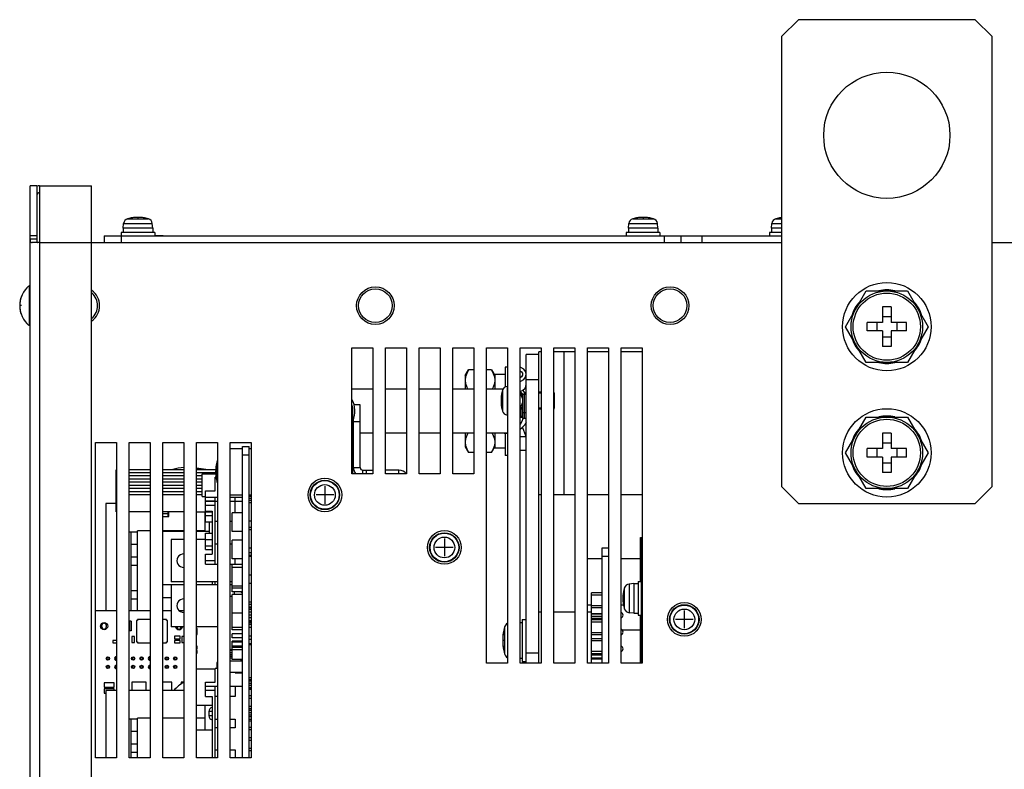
# Model space of a CAD drawing. Extents: x 34 to 410, y 34 to 287.
# Tile 44 of 77: x 156 to 189, y 214 to 239. Entities that reach past the tile are written whole.
import ezdxf

# ---------------------------------------------------------------- set-up
doc = ezdxf.new("R2010")
doc.units = 0
doc.header["$LTSCALE"] = 23.1
doc.linetypes.add('HIDDEN', pattern=[0.2, 0.1, -0.1])
doc.layers.get('0').update_dxf_attribs({"linetype": 'CONTINUOUS'})
for name, color, linetype in [('ALL_AXIS', 7, 'CONTINUOUS'), ('ALL_CURVE', 7, 'CONTINUOUS'), ('ALL_FEATURES', 7, 'CONTINUOUS'), ('DEFAULT_2', 8, 'HIDDEN')]:
    doc.layers.add(name, color=color, linetype=linetype)

msp = doc.modelspace()

# ---------------------------------------------------------------- linework, layer by layer
at = {"color": 7, "linetype": 'CONTINUOUS'}
for p, q in [((173.755, 225.728), (173.755, 226.294)), ((172.822, 224.809), (172.691, 225.116)), ((163.517, 222.815), (163.58, 222.815)), ((163.517, 222.801), (163.58, 222.801)), ((163.517, 222.589), (163.58, 222.589)), ((160.61, 222.221), (160.816, 222.221)), ((160.61, 222.122), (160.816, 222.122)), ((162.937, 221.613), (162.937, 222.235)), ((163.29, 222.235), (162.937, 222.235)), ((163.517, 221.967), (163.58, 221.967)), ((163.517, 221.684), (163.58, 221.684)), ((161.318, 221.614), (160.61, 221.614)), ((162.166, 221.614), (161.742, 221.614)), ((163.29, 221.613), (162.937, 221.613)), ((162.937, 220.694), (162.937, 221.316)), ((163.29, 221.316), (162.937, 221.316)), ((163.517, 221.061), (163.58, 221.061)), ((163.29, 220.694), (162.937, 220.694)), ((163.517, 220.779), (163.58, 220.779)), ((162.937, 219.587), (162.937, 220.51)), ((163.29, 220.397), (162.937, 220.397)), ((163.517, 220.156), (163.58, 220.156)), ((160.886, 219.818), (160.61, 219.818)), ((163.29, 219.775), (162.937, 219.775)), ((163.29, 219.711), (162.937, 219.711)), ((163.517, 219.874), (163.58, 219.874)), ((162.937, 219.426), (162.873, 219.426)), ((163.29, 219.587), (162.937, 219.587)), ((162.937, 218.309), (162.937, 219.492)), ((163.29, 219.492), (162.937, 219.492)), ((175.014, 217.187), (175.014, 219.545)), ((175.368, 219.545), (175.014, 219.545)), ((175.368, 219.473), (175.014, 219.473)), ((163.517, 219.251), (163.58, 219.251)), ((163.517, 219.167), (163.58, 219.167)), ((163.58, 219.07), (163.517, 219.07)), ((163.517, 219.059), (163.58, 219.059)), ((175.368, 219.114), (175.014, 219.114)), ((175.368, 219.042), (175.014, 219.042)), ((163.29, 218.869), (162.937, 218.869)), ((163.517, 218.808), (163.58, 218.808)), ((163.58, 218.71), (163.517, 218.71)), ((175.368, 218.841), (175.014, 218.841)), ((175.368, 218.838), (175.014, 218.838)), ((175.368, 218.754), (175.014, 218.754)), ((175.368, 218.682), (175.014, 218.682)), ((159.729, 218.621), (159.729, 217.902)), ((159.765, 218.621), (159.729, 218.621)), ((159.765, 218.656), (159.765, 218.621)), ((160.186, 218.656), (159.765, 218.656)), ((160.735, 218.656), (160.61, 218.656)), ((160.735, 218.621), (160.735, 218.656)), ((160.771, 218.621), (160.735, 218.621)), ((160.771, 217.902), (160.771, 218.621)), ((161.763, 218.346), (161.742, 218.346)), ((161.763, 218.148), (161.763, 218.346)), ((163.29, 218.381), (162.937, 218.381)), ((163.517, 218.598), (163.58, 218.598)), ((163.517, 218.558), (163.58, 218.558)), ((163.517, 218.499), (163.58, 218.499)), ((163.517, 218.391), (163.58, 218.391)), ((175.368, 218.64), (175.014, 218.64)), ((175.368, 218.568), (175.014, 218.568)), ((159.571, 218.077), (159.571, 217.879)), ((159.656, 218.077), (159.571, 218.077)), ((159.656, 217.879), (159.656, 218.077)), ((160.999, 218.092), (160.999, 218.007)), ((161.197, 218.092), (160.999, 218.092)), ((160.999, 218.007), (161.197, 218.007)), ((161.197, 218.007), (161.197, 218.092)), ((161.254, 218.077), (161.254, 217.879)), ((161.318, 218.077), (161.254, 218.077)), ((161.742, 218.148), (161.763, 218.148)), ((163.29, 218.309), (162.937, 218.309)), ((162.937, 218.035), (162.937, 218.176)), ((163.29, 218.176), (162.937, 218.176)), ((163.29, 218.035), (162.937, 218.035)), ((163.517, 218.104), (163.58, 218.104)), ((175.368, 218.209), (175.014, 218.209)), ((175.368, 218.137), (175.014, 218.137)), ((175.368, 218.004), (175.014, 218.004)), ((158.935, 217.95), (158.935, 217.865)), ((159.055, 217.95), (158.935, 217.95)), ((158.935, 217.865), (159.055, 217.865)), ((159.571, 217.879), (159.656, 217.879)), ((159.729, 217.902), (159.765, 217.902)), ((159.765, 217.902), (159.765, 217.866)), ((159.765, 217.866), (160.186, 217.866)), ((160.61, 217.866), (160.735, 217.866)), ((160.735, 217.866), (160.735, 217.902)), ((160.735, 217.902), (160.771, 217.902)), ((160.999, 217.95), (160.999, 217.865)), ((161.197, 217.95), (160.999, 217.95)), ((160.999, 217.865), (161.197, 217.865)), ((161.197, 217.865), (161.197, 217.95)), ((161.254, 217.879), (161.318, 217.879)), ((161.763, 217.752), (161.742, 217.752)), ((161.742, 217.667), (161.763, 217.667)), ((161.763, 217.667), (161.763, 217.752)), ((162.937, 217.308), (162.937, 217.922)), ((163.29, 217.922), (162.937, 217.922)), ((163.29, 217.894), (162.937, 217.894)), ((163.29, 217.752), (162.937, 217.752)), ((163.29, 217.72), (162.937, 217.72)), ((163.29, 217.71), (162.937, 217.71)), ((163.517, 217.996), (163.58, 217.996)), ((163.517, 217.851), (163.58, 217.851)), ((163.517, 217.809), (163.58, 217.809)), ((175.368, 217.932), (175.014, 217.932)), ((161.763, 217.611), (161.742, 217.611)), ((161.742, 217.526), (161.763, 217.526)), ((161.763, 217.526), (161.763, 217.611)), ((162.937, 217.634), (162.873, 217.634)), ((162.937, 217.606), (162.873, 217.606)), ((162.937, 217.534), (162.873, 217.534)), ((162.937, 217.404), (162.873, 217.404)), ((163.29, 217.631), (162.937, 217.631)), ((175.368, 217.573), (175.014, 217.573)), ((175.368, 217.501), (175.014, 217.501)), ((175.368, 217.455), (175.014, 217.455)), ((175.368, 217.351), (175.014, 217.351)), ((163.29, 217.25), (162.873, 217.25)), ((163.29, 217.308), (162.937, 217.308)), ((175.368, 217.315), (175.014, 217.315)), ((162.371, 216.98), (161.742, 216.98)), ((163.29, 216.868), (162.873, 216.868)), ((163.517, 216.706), (163.58, 216.706)), ((158.638, 216.522), (158.638, 216.38)), ((158.977, 216.522), (158.638, 216.522)), ((158.638, 216.38), (158.977, 216.38)), ((158.977, 216.38), (158.977, 216.522)), ((159.571, 216.55), (159.571, 216.263)), ((160.052, 216.55), (159.571, 216.55)), ((160.052, 216.263), (160.052, 216.55)), ((160.915, 216.55), (160.61, 216.55)), ((160.915, 216.263), (160.915, 216.55)), ((161.226, 216.55), (161.226, 216.482)), ((161.318, 216.55), (161.226, 216.55)), ((163.517, 216.451), (163.58, 216.451)), ((163.517, 216.366), (163.58, 216.366)), ((158.638, 216.324), (158.638, 216.182)), ((158.977, 216.324), (158.638, 216.324)), ((158.638, 216.182), (158.694, 216.182)), ((158.977, 216.263), (158.977, 216.324)), ((163.517, 216.336), (163.58, 216.336)), ((163.517, 216.308), (163.58, 216.308)), ((162.272, 215.759), (161.742, 215.759)), ((163.517, 215.603), (163.58, 215.603)), ((163.517, 215.532), (163.58, 215.532)), ((163.517, 215.447), (163.58, 215.447)), ((163.517, 215.247), (163.58, 215.247)), ((162.272, 214.929), (161.742, 214.929))]:
    msp.add_line(p, q, dxfattribs=at)
at = {"layer": 'ALL_AXIS', "color": 7, "linetype": 'CONTINUOUS'}
for p, q in [((159.281, 231.809), (159.295, 231.968)), ((160.271, 231.809), (160.257, 231.968)), ((176.252, 231.809), (176.265, 231.968)), ((177.241, 231.809), (177.228, 231.968)), ((181.06, 231.809), (181.074, 231.968)), ((159.21, 231.668), (159.21, 231.555)), ((160.342, 231.668), (159.21, 231.668)), ((159.281, 231.809), (159.281, 231.668)), ((160.271, 231.809), (159.281, 231.809)), ((160.271, 231.809), (160.271, 231.668)), ((160.342, 231.668), (160.342, 231.555)), ((176.181, 231.668), (176.181, 231.555)), ((177.312, 231.668), (176.181, 231.668)), ((176.252, 231.809), (176.252, 231.668)), ((177.241, 231.809), (176.252, 231.809)), ((177.241, 231.809), (177.241, 231.668)), ((177.312, 231.668), (177.312, 231.555)), ((180.989, 231.668), (180.989, 231.555)), ((181.399, 231.668), (180.989, 231.668)), ((181.06, 231.809), (181.06, 231.668)), ((181.399, 231.809), (181.06, 231.809)), ((156.115, 229.872), (156.115, 228.543)), ((156.156, 229.872), (156.115, 229.872)), ((183.547, 228.5), (184.241, 229.702)), ((184.241, 229.702), (185.629, 229.702)), ((185.629, 229.702), (186.323, 228.5)), ((156.156, 228.543), (156.115, 228.543)), ((184.241, 227.298), (183.547, 228.5)), ((186.323, 228.5), (185.629, 227.298)), ((166.96, 223.55), (166.96, 227.793)), ((166.96, 227.793), (167.667, 227.793)), ((167.667, 227.793), (167.667, 223.55)), ((168.092, 223.55), (168.092, 227.793)), ((168.092, 227.793), (168.799, 227.793)), ((168.799, 227.793), (168.799, 223.55)), ((169.223, 223.55), (169.223, 227.793)), ((169.223, 227.793), (169.93, 227.793)), ((169.93, 227.793), (169.93, 223.55)), ((171.486, 217.187), (171.486, 227.793)), ((171.486, 227.793), (172.193, 227.793)), ((172.193, 227.793), (172.193, 217.187)), ((172.617, 217.187), (172.617, 227.793)), ((172.617, 227.793), (173.324, 227.793)), ((173.324, 227.793), (173.324, 217.187)), ((173.748, 217.187), (173.748, 227.793)), ((173.748, 227.793), (174.455, 227.793)), ((174.455, 227.793), (174.455, 217.187)), ((174.88, 217.187), (174.88, 227.793)), ((174.88, 227.793), (175.587, 227.793)), ((175.587, 227.793), (175.587, 217.187)), ((185.629, 227.298), (184.241, 227.298)), ((170.771, 226.86), (170.879, 227.046)), ((171.061, 227.046), (170.879, 227.046)), ((171.654, 227.046), (171.486, 227.046)), ((171.654, 227.046), (171.761, 226.86)), ((171.654, 227.046), (171.713, 226.926)), ((172.115, 227.143), (172.115, 226.472)), ((172.193, 227.143), (172.115, 227.143)), ((170.771, 226.86), (170.771, 226.4)), ((170.784, 226.812), (170.771, 226.699)), ((171.761, 226.895), (171.761, 226.4)), ((172.115, 226.895), (171.761, 226.895)), ((172.193, 226.493), (172.183, 226.492)), ((172.709, 226.227), (172.621, 226.325)), ((172.822, 226.227), (172.711, 226.365)), ((172.809, 226.488), (172.822, 226.563)), ((172.683, 226.256), (172.629, 226.19)), ((173.324, 226.262), (173.246, 226.262)), ((173.755, 226.262), (173.748, 226.262)), ((173.755, 226.262), (173.755, 225.76)), ((172.709, 225.734), (172.629, 225.832)), ((173.324, 225.76), (173.246, 225.76)), ((173.755, 225.76), (173.748, 225.76)), ((172.193, 225.529), (172.183, 225.53)), ((172.709, 225.445), (172.617, 225.445)), ((172.709, 225.41), (172.709, 225.54)), ((172.822, 225.41), (172.709, 225.41)), ((183.547, 224.258), (184.241, 225.46)), ((184.241, 225.46), (185.629, 225.46)), ((185.629, 225.46), (186.323, 224.258)), ((170.771, 224.915), (170.771, 224.456)), ((170.771, 224.617), (170.784, 224.503)), ((171.761, 224.915), (171.761, 224.42)), ((172.115, 224.921), (172.115, 224.173)), ((158.348, 214.005), (158.348, 224.611)), ((158.348, 224.611), (159.055, 224.611)), ((159.055, 224.611), (159.055, 214.005)), ((162.873, 224.399), (163.29, 224.399)), ((163.29, 214.005), (163.29, 224.47)), ((163.29, 224.47), (163.517, 224.47)), ((163.517, 214.005), (163.517, 224.47)), ((163.517, 224.399), (163.58, 224.399)), ((170.771, 224.456), (170.879, 224.27)), ((171.654, 224.27), (171.761, 224.456)), ((172.115, 224.42), (171.761, 224.42)), ((171.061, 224.27), (170.879, 224.27)), ((171.654, 224.27), (171.486, 224.27)), ((172.193, 224.173), (172.115, 224.173)), ((184.241, 223.055), (183.547, 224.258)), ((186.323, 224.258), (185.629, 223.055)), ((167.667, 223.55), (166.96, 223.55)), ((168.799, 223.55), (168.092, 223.55)), ((169.93, 223.55), (169.223, 223.55)), ((185.629, 223.055), (184.241, 223.055)), ((162.873, 222.843), (163.29, 222.843)), ((163.517, 222.843), (163.58, 222.843)), ((160.61, 222.122), (160.793, 222.122)), ((160.793, 222.122), (160.793, 222.278)), ((163.517, 221.754), (163.58, 221.754)), ((159.755, 218.954), (159.755, 221.633)), ((160.186, 221.633), (159.755, 221.633)), ((161.318, 221.633), (160.61, 221.633)), ((162.018, 221.633), (161.742, 221.633)), ((175.368, 217.187), (175.368, 221.061)), ((175.368, 221.061), (175.587, 221.061)), ((163.517, 220.906), (163.58, 220.906)), ((163.517, 220.821), (163.58, 220.821)), ((174.88, 220.708), (175.368, 220.708)), ((176.011, 220.708), (176.655, 220.708)), ((176.435, 219.859), (176.277, 219.846)), ((176.435, 219.859), (176.435, 218.869)), ((176.435, 219.859), (176.577, 219.859)), ((176.577, 219.93), (176.577, 218.799)), ((176.577, 219.93), (176.69, 219.93)), ((160.886, 219.379), (160.61, 219.379)), ((163.517, 218.997), (163.58, 218.997)), ((174.88, 219.152), (175.014, 219.152)), ((176.011, 219.152), (176.086, 219.152)), ((158.348, 218.954), (159.055, 218.954)), ((159.479, 218.954), (160.186, 218.954)), ((160.61, 218.954), (160.886, 218.954)), ((161.162, 218.954), (161.318, 218.954)), ((163.517, 218.912), (163.58, 218.912)), ((176.435, 218.869), (176.277, 218.883)), ((176.435, 218.869), (176.577, 218.869)), ((176.577, 218.799), (176.69, 218.799)), ((158.567, 218.403), (158.567, 218.459)), ((158.708, 218.459), (158.708, 218.403)), ((161.084, 218.403), (161.084, 218.411)), ((161.226, 218.411), (161.226, 218.403)), ((172.617, 218.551), (172.681, 218.551)), ((172.681, 218.657), (172.681, 217.243)), ((172.681, 218.657), (172.822, 218.657)), ((176.047, 218.304), (176.655, 218.304)), ((158.73, 217.386), (158.73, 217.298)), ((158.73, 217.377), (158.8, 217.377)), ((158.8, 217.386), (158.8, 217.298)), ((159.012, 217.386), (159.012, 217.298)), ((159.012, 217.377), (159.055, 217.377)), ((159.578, 217.386), (159.578, 217.298)), ((159.578, 217.377), (159.649, 217.377)), ((159.649, 217.386), (159.649, 217.298)), ((159.861, 217.386), (159.861, 217.298)), ((159.861, 217.377), (159.932, 217.377)), ((159.932, 217.386), (159.932, 217.298)), ((160.144, 217.386), (160.144, 217.298)), ((160.144, 217.377), (160.186, 217.377)), ((160.709, 217.386), (160.709, 217.298)), ((160.709, 217.377), (160.78, 217.377)), ((160.78, 217.386), (160.78, 217.298)), ((160.992, 217.386), (160.992, 217.298)), ((160.992, 217.377), (161.063, 217.377)), ((161.063, 217.386), (161.063, 217.298)), ((162.937, 217.469), (162.873, 217.469)), ((162.873, 217.37), (162.937, 217.37)), ((172.617, 217.349), (172.681, 217.349)), ((158.73, 217.307), (158.8, 217.307)), ((158.73, 217.103), (158.73, 217.024)), ((158.73, 217.095), (158.8, 217.095)), ((158.73, 217.024), (158.8, 217.024)), ((158.8, 217.103), (158.8, 217.024)), ((159.012, 217.307), (159.055, 217.307)), ((159.012, 217.103), (159.012, 217.024)), ((159.012, 217.095), (159.055, 217.095)), ((159.012, 217.024), (159.055, 217.024)), ((159.578, 217.307), (159.649, 217.307)), ((159.578, 217.103), (159.578, 217.024)), ((159.578, 217.095), (159.649, 217.095)), ((159.578, 217.024), (159.649, 217.024)), ((159.649, 217.103), (159.649, 217.024)), ((159.861, 217.307), (159.932, 217.307)), ((159.861, 217.103), (159.861, 217.024)), ((159.861, 217.095), (159.932, 217.095)), ((159.861, 217.024), (159.932, 217.024)), ((159.932, 217.103), (159.932, 217.024)), ((160.144, 217.307), (160.186, 217.307)), ((160.144, 217.103), (160.144, 217.024)), ((160.144, 217.095), (160.186, 217.095)), ((160.144, 217.024), (160.186, 217.024)), ((160.709, 217.307), (160.78, 217.307)), ((160.709, 217.103), (160.709, 217.024)), ((160.709, 217.095), (160.78, 217.095)), ((160.709, 217.024), (160.78, 217.024)), ((160.78, 217.103), (160.78, 217.024)), ((160.992, 217.307), (161.063, 217.307)), ((160.992, 217.103), (160.992, 217.024)), ((160.992, 217.095), (161.063, 217.095)), ((160.992, 217.024), (161.063, 217.024)), ((161.063, 217.103), (161.063, 217.024)), ((163.227, 217.308), (163.227, 217.25)), ((172.193, 217.187), (171.486, 217.187)), ((173.324, 217.187), (172.617, 217.187)), ((172.681, 217.243), (172.822, 217.243)), ((174.455, 217.187), (173.748, 217.187)), ((175.587, 217.187), (174.88, 217.187)), ((163.517, 216.593), (163.58, 216.593)), ((163.517, 216.508), (163.58, 216.508)), ((163.517, 216.098), (163.58, 216.098)), ((163.517, 216.013), (163.58, 216.013)), ((163.517, 215.744), (163.58, 215.744)), ((162.159, 215.56), (162.159, 215.419)), ((163.517, 215.659), (163.58, 215.659)), ((163.517, 215.391), (163.58, 215.391)), ((159.755, 214.005), (159.755, 215.34)), ((160.186, 215.34), (159.755, 215.34)), ((161.318, 215.34), (160.61, 215.34)), ((162.018, 215.34), (161.742, 215.34)), ((163.517, 215.306), (163.58, 215.306)), ((163.517, 215.037), (163.58, 215.037)), ((163.517, 214.952), (163.58, 214.952)), ((163.517, 214.683), (163.58, 214.683)), ((163.517, 214.599), (163.58, 214.599)), ((163.517, 214.33), (163.58, 214.33)), ((163.517, 214.245), (163.58, 214.245)), ((159.055, 214.005), (158.348, 214.005))]:
    msp.add_line(p, q, dxfattribs=at)
at = {"layer": 'ALL_AXIS', "color": 9, "linetype": 'CONTINUOUS'}
for p, q in [((159.295, 231.968), (160.257, 231.968)), ((159.428, 232.128), (160.124, 232.128)), ((176.265, 231.968), (177.228, 231.968)), ((176.398, 232.128), (177.095, 232.128)), ((181.074, 231.968), (181.399, 231.968)), ((181.206, 232.128), (181.399, 232.128)), ((172.022, 226.359), (172.022, 225.663)), ((172.183, 226.492), (172.183, 225.53)), ((172.709, 225.481), (172.617, 225.481)), ((172.822, 225.603), (172.709, 225.603)), ((162.434, 223.273), (162.434, 223.969)), ((163.29, 224.187), (163.517, 224.187)), ((175.368, 220.779), (175.587, 220.779)), ((176.116, 219.713), (176.116, 219.016)), ((176.277, 219.846), (176.277, 218.883)), ((172.092, 218.404), (172.092, 217.497))]:
    msp.add_line(p, q, dxfattribs=at)
at = {"layer": 'ALL_AXIS', "color": 7, "linetype": 'CONTINUOUS'}
for points in [[(170.879, 227.046), (170.82, 226.926), (170.784, 226.812)], [(172.822, 226.899), (172.8, 226.994), (172.738, 227.075), (172.644, 227.13), (172.617, 227.135)], [(172.617, 227.016), (172.659, 226.987), (172.69, 226.932), (172.695, 226.899)], [(170.771, 226.699), (170.784, 226.585), (170.82, 226.471), (170.855, 226.4)], [(171.761, 226.699), (171.749, 226.585), (171.713, 226.471), (171.678, 226.4)], [(171.713, 226.926), (171.749, 226.812), (171.761, 226.699)], [(172.695, 226.899), (172.691, 226.87), (172.662, 226.813), (172.617, 226.782)], [(172.617, 226.662), (172.644, 226.667), (172.738, 226.722), (172.8, 226.803), (172.822, 226.899)], [(172.617, 226.324), (172.628, 226.326), (172.711, 226.365)], [(172.711, 226.365), (172.771, 226.42), (172.809, 226.488)], [(170.855, 224.915), (170.82, 224.844), (170.784, 224.73), (170.771, 224.617)], [(171.761, 224.617), (171.749, 224.503), (171.713, 224.389), (171.654, 224.27)], [(171.678, 224.915), (171.713, 224.844), (171.749, 224.73), (171.761, 224.617)], [(170.784, 224.503), (170.82, 224.389), (170.879, 224.27)]]:
    msp.add_lwpolyline(points, dxfattribs=at)
at = {"layer": 'ALL_AXIS', "color": 3, "linetype": 'CONTINUOUS'}
msp.add_circle((184.935, 234.935), 2.121, dxfattribs=at)
at = {"layer": 'ALL_AXIS', "color": 7, "linetype": 'CONTINUOUS'}
for centre, radius in [((184.935, 228.5), 1.485), ((167.752, 229.207), 0.633), ((167.752, 229.207), 0.566), ((177.652, 229.207), 0.633), ((177.652, 229.207), 0.566), ((184.935, 228.5), 1.202), ((184.935, 224.258), 1.485), ((184.935, 224.258), 1.202), ((166.055, 222.843), 0.566), ((166.055, 222.843), 0.495), ((170.071, 221.076), 0.566), ((170.071, 221.076), 0.495), ((178.132, 218.657), 0.566), ((178.132, 218.657), 0.495), ((158.638, 218.431), 0.12), ((158.765, 217.342), 0.0566), ((159.613, 217.342), 0.0566), ((159.896, 217.342), 0.0566), ((160.745, 217.342), 0.0566), ((161.028, 217.342), 0.0566), ((158.765, 217.059), 0.0566), ((159.613, 217.059), 0.0566), ((159.896, 217.059), 0.0566), ((160.745, 217.059), 0.0566), ((161.028, 217.059), 0.0566)]:
    msp.add_circle(centre, radius, dxfattribs=at)
at = {"layer": 'ALL_AXIS', "color": 9, "linetype": 'CONTINUOUS'}
for centre, radius in [((166.055, 222.843), 0.481), ((166.055, 222.843), 0.348), ((170.071, 221.076), 0.481), ((170.071, 221.076), 0.348), ((178.132, 218.657), 0.481), ((178.132, 218.657), 0.348)]:
    msp.add_circle(centre, radius, dxfattribs=at)
at = {"layer": 'ALL_AXIS', "color": 7, "linetype": 'CONTINUOUS'}
for centre, radius, start, end in [((159.478, 231.952), 0.184, 105.8809, 175), ((159.776, 230.904), 1.273, 74.1191, 105.8809), ((160.074, 231.952), 0.184, 5, 74.1191), ((176.449, 231.952), 0.184, 105.8809, 175), ((176.746, 230.904), 1.273, 74.1191, 105.8809), ((177.044, 231.952), 0.184, 5, 74.1191), ((181.257, 231.952), 0.184, 105.8809, 175), ((181.555, 230.904), 1.273, 97.0276, 105.8809), ((156.665, 229.207), 0.863, 129.6019, 230.3981), ((157.853, 229.207), 0.633, 305.5362, 54.4638), ((157.853, 229.207), 0.566, 311.0941, 48.9059), ((184.935, 228.5), 1.237, 77.4067, 102.5933), ((184.935, 228.5), 1.237, 137.4067, 162.5933), ((184.935, 228.5), 1.237, 17.4067, 42.5933), ((184.935, 228.5), 1.237, 197.4067, 222.5933), ((184.935, 228.5), 1.237, 317.4067, 342.5933), ((184.935, 228.5), 1.237, 257.4067, 282.5933), ((173.246, 226.011), 1.273, 164.1191, 195.8809), ((172.199, 226.309), 0.184, 95, 164.1191), ((166.246, 225.658), 0.82, 336.5605, 29.2287), ((172.469, 226.011), 0.24, 309.4239, 50.7074), ((166.246, 225.658), 0.75, 0, 15.347), ((172.199, 225.713), 0.184, 195.8809, 265), ((184.935, 224.258), 1.237, 77.4067, 102.5933), ((184.935, 224.258), 1.237, 137.4067, 162.5933), ((184.935, 224.258), 1.237, 17.4067, 42.5933), ((163.658, 223.621), 1.273, 164.1191, 195.8809), ((162.611, 223.919), 0.184, 153.8512, 164.1191), ((184.935, 224.258), 1.237, 197.4067, 222.5933), ((184.935, 224.258), 1.237, 317.4067, 342.5933), ((162.611, 223.323), 0.184, 195.8809, 206.1488), ((184.935, 224.258), 1.237, 257.4067, 282.5933), ((161.31, 220.632), 0.226, 88.0434, 271.9566), ((177.34, 219.364), 1.273, 164.1191, 195.8809), ((176.293, 219.662), 0.184, 95, 164.1191), ((161.31, 219.118), 0.226, 88.0434, 271.9566), ((176.293, 219.066), 0.184, 195.8809, 265), ((158.638, 218.459), 0.0707, 0, 180), ((158.638, 218.403), 0.0707, 180, 360), ((161.155, 218.431), 0.12, 189.5565, 350.4435), ((161.155, 218.403), 0.0707, 180, 360), ((173.727, 217.95), 1.697, 164.506, 195.494), ((172.31, 218.343), 0.226, 121.5753, 164.506), ((159.048, 217.342), 0.0566, 82.5396, 277.4604), ((160.179, 217.342), 0.0566, 82.5396, 277.4604), ((172.31, 217.557), 0.226, 195.494, 238.4247), ((159.048, 217.059), 0.0566, 82.5396, 277.4604), ((160.179, 217.059), 0.0566, 82.5396, 277.4604), ((162.703, 217.116), 0.283, 154.6407, 203.6566)]:
    msp.add_arc(centre, radius, start, end, dxfattribs=at)
at = {"layer": 'ALL_CURVE', "color": 40, "linetype": 'CONTINUOUS'}
for p, q in [((159.776, 232.177), (159.776, 232.142)), ((176.746, 232.177), (176.746, 232.142)), ((155.858, 229.207), (155.802, 229.207)), ((172.009, 226.011), (171.974, 226.011)), ((162.385, 223.621), (162.42, 223.621)), ((166.055, 223.14), (166.055, 222.546)), ((166.352, 222.843), (165.758, 222.843)), ((170.071, 221.373), (170.071, 220.779)), ((170.368, 221.076), (169.774, 221.076)), ((176.103, 219.364), (176.068, 219.364)), ((178.132, 218.954), (178.132, 218.36)), ((178.429, 218.657), (177.835, 218.657)), ((172.066, 217.95), (172.03, 217.95))]:
    msp.add_line(p, q, dxfattribs=at)
at = {"layer": 'ALL_CURVE', "color": 4, "linetype": 'CONTINUOUS'}
for p, q in [((172.652, 226.165), (172.652, 226.289)), ((172.766, 225.41), (172.766, 226.312)), ((172.652, 225.445), (172.652, 225.859)), ((172.617, 224.809), (172.822, 224.809))]:
    msp.add_line(p, q, dxfattribs=at)
at = {"layer": 'ALL_CURVE', "color": 40, "linetype": 'CONTINUOUS'}
for centre, radius, start, end in [((159.776, 230.904), 1.273, 76.5066, 103.4934), ((176.746, 230.904), 1.273, 76.5066, 103.4934), ((181.555, 230.904), 1.273, 97.0205, 103.4934), ((156.665, 229.207), 0.863, 159.3622, 200.6378), ((173.246, 226.011), 1.273, 166.5066, 193.4934), ((163.658, 223.621), 1.273, 166.5066, 193.4934), ((177.34, 219.364), 1.273, 166.5066, 193.4934), ((173.727, 217.95), 1.697, 168.2193, 191.7807)]:
    msp.add_arc(centre, radius, start, end, dxfattribs=at)
at = {"layer": 'ALL_FEATURES', "color": 3, "linetype": 'CONTINUOUS'}
for p, q in [((181.965, 238.824), (181.399, 238.258)), ((187.905, 238.824), (181.965, 238.824)), ((188.47, 238.258), (187.905, 238.824)), ((181.399, 238.258), (181.399, 223.126)), ((188.47, 223.126), (188.47, 238.258)), ((156.156, 175.491), (156.156, 233.238)), ((156.467, 233.238), (156.467, 231.329)), ((156.467, 233.238), (158.22, 233.238)), ((158.22, 175.496), (158.22, 233.238)), ((156.467, 231.329), (156.218, 231.329)), ((173.246, 227.567), (173.246, 227.652)), ((173.324, 227.652), (173.246, 227.652)), ((174.455, 227.652), (173.748, 227.652)), ((175.587, 227.652), (174.88, 227.652)), ((176.718, 227.652), (176.011, 227.652)), ((172.822, 217.187), (172.822, 227.567)), ((167.017, 223.763), (167.017, 225.413)), ((181.399, 223.126), (181.965, 222.56)), ((187.905, 222.56), (188.47, 223.126)), ((173.324, 222.843), (173.246, 222.843)), ((174.455, 222.843), (173.748, 222.843)), ((175.587, 222.843), (174.88, 222.843)), ((176.718, 222.843), (176.011, 222.843)), ((181.965, 222.56), (187.905, 222.56)), ((176.69, 217.187), (176.69, 220.892))]:
    msp.add_line(p, q, dxfattribs=at)
at = {"layer": 'ALL_FEATURES', "color": 7, "linetype": 'CONTINUOUS'}
for p, q in [((156.382, 233.238), (156.156, 233.238)), ((156.382, 233.238), (156.382, 231.419)), ((160.342, 231.569), (160.625, 231.569)), ((160.625, 231.569), (160.625, 231.555)), ((156.382, 231.555), (156.156, 231.555)), ((158.22, 231.329), (181.399, 231.329)), ((158.645, 231.555), (158.645, 231.329)), ((158.645, 231.555), (181.399, 231.555)), ((159.21, 231.555), (159.21, 231.329)), ((177.454, 231.555), (177.454, 231.329)), ((178.019, 231.555), (178.019, 231.329)), ((188.47, 231.329), (192.925, 231.329)), ((184.791, 229.164), (184.791, 228.644)), ((185.078, 229.164), (184.791, 229.164)), ((185.078, 229.164), (185.078, 228.644)), ((184.27, 228.357), (184.27, 228.644)), ((184.791, 228.644), (184.27, 228.644)), ((184.595, 228.644), (184.595, 228.357)), ((184.791, 228.84), (185.078, 228.84)), ((185.599, 228.644), (185.078, 228.644)), ((185.274, 228.644), (185.274, 228.357)), ((185.599, 228.357), (185.599, 228.644)), ((184.791, 228.357), (184.27, 228.357)), ((184.791, 228.357), (184.791, 227.836)), ((185.078, 228.357), (185.078, 227.836)), ((185.599, 228.357), (185.078, 228.357)), ((184.791, 228.161), (185.078, 228.161)), ((170.354, 223.55), (170.354, 227.793)), ((170.354, 227.793), (171.061, 227.793)), ((171.061, 227.793), (171.061, 223.55)), ((176.011, 217.187), (176.011, 227.793)), ((176.011, 227.793), (176.718, 227.793)), ((176.718, 227.793), (176.718, 217.187)), ((185.078, 227.836), (184.791, 227.836)), ((173.246, 227.567), (172.822, 227.567)), ((173.246, 217.187), (173.246, 227.567)), ((172.822, 226.98), (172.804, 226.98)), ((173.246, 226.718), (172.822, 226.718)), ((167.667, 226.4), (166.96, 226.4)), ((168.799, 226.4), (168.092, 226.4)), ((169.93, 226.4), (169.223, 226.4)), ((171.061, 226.4), (170.354, 226.4)), ((172.043, 226.4), (171.486, 226.4)), ((172.653, 226.289), (172.617, 226.289)), ((172.709, 225.54), (172.709, 226.227)), ((172.709, 226.227), (172.822, 226.227)), ((166.988, 225.658), (166.988, 223.55)), ((167.243, 225.87), (167.028, 225.87)), ((167.243, 223.763), (167.243, 225.87)), ((172.617, 225.734), (172.709, 225.734)), ((167.243, 225.304), (167.017, 225.304)), ((167.017, 224.915), (166.988, 224.915)), ((167.667, 224.915), (167.243, 224.915)), ((168.799, 224.915), (168.092, 224.915)), ((169.93, 224.915), (169.223, 224.915)), ((171.061, 224.915), (170.354, 224.915)), ((172.186, 224.915), (171.486, 224.915)), ((172.617, 224.809), (172.822, 224.809)), ((184.791, 224.922), (184.791, 224.401)), ((185.078, 224.922), (184.791, 224.922)), ((185.078, 224.922), (185.078, 224.401)), ((159.479, 214.005), (159.479, 224.611)), ((159.479, 224.611), (160.186, 224.611)), ((160.186, 224.611), (160.186, 214.005)), ((160.61, 214.005), (160.61, 224.611)), ((160.61, 224.611), (161.318, 224.611)), ((161.318, 224.611), (161.318, 214.005)), ((161.742, 214.005), (161.742, 224.611)), ((161.742, 224.611), (162.449, 224.611)), ((162.449, 224.611), (162.449, 214.005)), ((162.873, 214.005), (162.873, 224.611)), ((162.873, 224.611), (163.58, 224.611)), ((163.58, 224.611), (163.58, 214.005)), ((172.822, 224.335), (172.617, 224.335)), ((184.27, 224.114), (184.27, 224.401)), ((184.791, 224.401), (184.27, 224.401)), ((184.595, 224.401), (184.595, 224.114)), ((184.791, 224.597), (185.078, 224.597)), ((185.599, 224.401), (185.078, 224.401)), ((185.274, 224.401), (185.274, 224.114)), ((185.599, 224.114), (185.599, 224.401)), ((184.791, 224.114), (184.27, 224.114)), ((184.791, 224.114), (184.791, 223.593)), ((185.078, 224.114), (185.078, 223.593)), ((185.599, 224.114), (185.078, 224.114)), ((159.048, 222.278), (159.048, 223.692)), ((159.055, 223.692), (159.048, 223.692)), ((160.186, 223.692), (159.479, 223.692)), ((161.318, 223.692), (160.61, 223.692)), ((162.389, 223.692), (161.742, 223.692)), ((167.328, 223.678), (167.667, 223.678)), ((167.441, 223.678), (167.441, 223.55)), ((168.544, 223.678), (168.092, 223.678)), ((184.791, 223.918), (185.078, 223.918)), ((159.055, 223.586), (159.048, 223.586)), ((159.055, 223.48), (159.048, 223.48)), ((159.055, 223.374), (159.048, 223.374)), ((160.186, 223.586), (159.479, 223.586)), ((160.186, 223.48), (159.479, 223.48)), ((160.186, 223.374), (159.479, 223.374)), ((161.318, 223.586), (160.61, 223.586)), ((161.318, 223.48), (160.61, 223.48)), ((161.318, 223.374), (160.61, 223.374)), ((162.387, 223.586), (161.742, 223.586)), ((161.933, 223.48), (161.742, 223.48)), ((161.933, 223.374), (161.742, 223.374)), ((161.933, 222.794), (161.933, 223.55)), ((161.933, 223.55), (162.389, 223.55)), ((162.371, 222.985), (162.371, 223.437)), ((162.4, 223.437), (162.371, 223.437)), ((171.061, 223.55), (170.354, 223.55)), ((185.078, 223.593), (184.791, 223.593)), ((159.055, 223.268), (159.048, 223.268)), ((159.055, 223.162), (159.048, 223.162)), ((159.055, 223.055), (159.048, 223.055)), ((160.186, 223.268), (159.479, 223.268)), ((160.186, 223.162), (159.479, 223.162)), ((160.186, 223.055), (159.479, 223.055)), ((161.318, 223.268), (160.61, 223.268)), ((161.318, 223.162), (160.61, 223.162)), ((161.318, 223.055), (160.61, 223.055)), ((161.933, 223.268), (161.742, 223.268)), ((161.933, 223.162), (161.742, 223.162)), ((161.933, 223.055), (161.742, 223.055)), ((162.046, 222.292), (162.046, 222.985)), ((162.046, 222.985), (162.371, 222.985)), ((159.055, 222.949), (159.048, 222.949)), ((159.055, 222.843), (159.048, 222.843)), ((160.186, 222.949), (159.479, 222.949)), ((160.186, 222.843), (159.479, 222.843)), ((161.318, 222.949), (160.61, 222.949)), ((161.318, 222.843), (160.61, 222.843)), ((161.933, 222.949), (161.742, 222.949)), ((161.933, 222.843), (161.742, 222.843)), ((161.933, 222.794), (162.046, 222.794)), ((162.046, 222.773), (162.449, 222.773)), ((162.046, 222.645), (162.371, 222.645)), ((162.046, 222.631), (162.449, 222.631)), ((162.371, 220.51), (162.371, 222.773)), ((162.873, 222.773), (163.29, 222.773)), ((162.873, 222.631), (163.29, 222.631)), ((163.036, 222.235), (163.036, 222.773)), ((163.517, 222.737), (163.58, 222.737)), ((163.517, 222.667), (163.58, 222.667)), ((158.694, 222.556), (158.694, 218.954)), ((159.048, 222.556), (158.694, 222.556)), ((162.046, 222.504), (162.371, 222.504)), ((159.055, 222.278), (159.048, 222.278)), ((160.186, 222.278), (159.479, 222.278)), ((161.318, 222.278), (160.61, 222.278)), ((161.742, 222.278), (162.272, 222.278)), ((162.018, 222.278), (162.018, 221.614)), ((162.046, 222.292), (162.272, 222.292)), ((162.046, 221.938), (162.046, 222.278)), ((162.046, 222.15), (162.272, 222.15)), ((162.166, 222.292), (162.166, 222.278)), ((162.272, 222.292), (162.272, 220.849)), ((162.046, 221.938), (162.272, 221.938)), ((162.166, 221.938), (162.166, 221.556)), ((162.449, 221.945), (162.371, 221.945)), ((162.937, 221.945), (162.873, 221.945)), ((159.479, 221.602), (159.755, 221.602)), ((159.543, 218.954), (159.543, 221.602)), ((160.886, 221.339), (160.886, 219.924)), ((161.318, 221.339), (160.886, 221.339)), ((162.046, 221.339), (161.742, 221.339)), ((162.046, 221.005), (162.046, 221.556)), ((162.046, 221.556), (162.272, 221.556)), ((162.046, 221.344), (162.272, 221.344)), ((176.655, 219.93), (176.655, 221.415)), ((176.655, 221.415), (176.69, 221.415)), ((176.69, 221.415), (176.69, 220.892)), ((162.046, 221.132), (162.272, 221.132)), ((162.046, 221.005), (162.272, 221.005)), ((162.371, 221.196), (162.449, 221.196)), ((162.873, 221.196), (162.937, 221.196)), ((159.755, 220.753), (159.543, 220.753)), ((162.046, 220.51), (162.046, 220.849)), ((162.046, 220.849), (162.272, 220.849)), ((163.036, 220.51), (163.036, 220.694)), ((159.755, 220.47), (159.543, 220.47)), ((162.046, 220.637), (162.371, 220.637)), ((162.046, 220.51), (162.449, 220.51)), ((162.873, 220.51), (163.29, 220.51)), ((161.318, 219.924), (160.886, 219.924)), ((160.886, 219.825), (160.886, 218.411)), ((161.318, 219.825), (160.886, 219.825)), ((162.449, 219.924), (161.742, 219.924)), ((162.449, 219.825), (161.742, 219.825)), ((162.272, 219.924), (162.272, 219.825)), ((162.371, 219.825), (162.371, 219.924)), ((162.937, 219.924), (162.873, 219.924)), ((162.937, 219.825), (162.873, 219.825)), ((159.755, 219.622), (159.543, 219.622)), ((159.755, 219.339), (159.543, 219.339)), ((163.008, 219.587), (163.008, 219.492)), ((163.23, 219.587), (163.29, 219.526)), ((173.324, 218.905), (173.246, 218.905)), ((174.455, 218.905), (173.748, 218.905)), ((175.014, 218.905), (174.88, 218.905)), ((176.655, 217.187), (176.655, 218.799)), ((159.543, 218.594), (159.479, 218.594)), ((159.495, 218.594), (159.495, 218.268)), ((159.543, 218.594), (159.543, 218.268)), ((161.318, 218.411), (160.886, 218.411)), ((162.449, 218.411), (161.742, 218.411)), ((163.517, 218.618), (163.58, 218.618)), ((159.543, 218.268), (159.479, 218.268)), ((158.711, 217.356), (158.73, 217.356)), ((158.8, 217.356), (158.819, 217.356)), ((158.994, 217.356), (159.012, 217.356)), ((159.559, 217.356), (159.578, 217.356)), ((159.649, 217.356), (159.668, 217.356)), ((159.842, 217.356), (159.861, 217.356)), ((159.932, 217.356), (159.95, 217.356)), ((160.125, 217.356), (160.144, 217.356)), ((160.691, 217.356), (160.709, 217.356)), ((160.78, 217.356), (160.799, 217.356)), ((160.974, 217.356), (160.992, 217.356)), ((161.063, 217.356), (161.082, 217.356)), ((173.246, 217.526), (172.822, 217.526)), ((159.048, 217.024), (159.048, 217.003)), ((176.718, 217.187), (176.011, 217.187)), ((162.371, 216.55), (162.371, 217.003)), ((162.449, 217.003), (162.371, 217.003)), ((163.036, 216.868), (163.036, 216.861)), ((163.036, 216.861), (163.29, 216.861)), ((162.046, 216.069), (162.046, 216.55)), ((162.046, 216.55), (162.371, 216.55)), ((162.046, 216.409), (162.449, 216.409)), ((162.371, 214.005), (162.371, 216.409)), ((162.873, 216.409), (163.29, 216.409)), ((163.036, 216.409), (163.036, 216.069)), ((163.58, 216.621), (163.517, 216.621)), ((158.694, 216.263), (158.694, 214.005)), ((159.055, 216.263), (158.694, 216.263)), ((159.549, 216.267), (159.479, 216.267)), ((160.186, 216.263), (159.479, 216.263)), ((159.549, 216.267), (159.549, 216.263)), ((161.318, 216.263), (160.61, 216.263)), ((162.046, 216.281), (162.371, 216.281)), ((162.046, 216.069), (162.272, 216.069)), ((162.272, 216.069), (162.272, 214.005)), ((162.449, 216.069), (162.371, 216.069)), ((163.036, 216.069), (162.873, 216.069)), ((162.018, 215.759), (162.018, 214.929)), ((159.479, 215.308), (159.755, 215.308)), ((159.543, 214.005), (159.543, 215.308)), ((162.371, 215.299), (162.449, 215.299)), ((162.873, 215.299), (163.036, 215.299)), ((163.036, 215.299), (163.036, 215.016)), ((162.449, 215.016), (162.371, 215.016)), ((163.036, 215.016), (162.873, 215.016)), ((159.755, 214.46), (159.543, 214.46)), ((159.755, 214.177), (159.543, 214.177)), ((162.371, 214.266), (162.449, 214.266)), ((162.873, 214.266), (163.036, 214.266)), ((163.036, 214.266), (163.036, 214.005)), ((160.186, 214.005), (159.479, 214.005)), ((161.318, 214.005), (160.61, 214.005)), ((162.449, 214.005), (161.742, 214.005)), ((163.58, 214.005), (162.873, 214.005))]:
    msp.add_line(p, q, dxfattribs=at)
at = {"layer": 'ALL_FEATURES', "color": 9, "linetype": 'CONTINUOUS'}
for p, q in [((156.399, 232.978), (156.382, 232.99)), ((160.483, 231.569), (160.483, 231.555)), ((156.382, 231.442), (156.156, 231.442)), ((156.467, 231.329), (156.467, 175.496)), ((156.467, 231.329), (158.22, 231.329)), ((178.726, 231.329), (178.726, 231.555)), ((174.095, 222.843), (174.095, 227.652)), ((166.988, 224.385), (166.96, 224.385)), ((167.017, 223.763), (167.243, 223.763)), ((167.328, 223.55), (167.328, 223.678)), ((168.544, 223.55), (168.544, 223.678)), ((159.755, 221.177), (159.543, 221.177)), ((176.655, 220.708), (176.69, 220.708)), ((176.69, 220.892), (176.718, 220.892)), ((162.272, 215.56), (162.159, 215.56)), ((162.272, 215.419), (162.159, 215.419)), ((159.755, 214.884), (159.543, 214.884))]:
    msp.add_line(p, q, dxfattribs=at)
at = {"layer": 'ALL_FEATURES', "color": 2, "linetype": 'CONTINUOUS'}
for p, q in [((163.29, 214.005), (163.29, 224.47)), ((175.368, 217.187), (175.368, 221.061))]:
    msp.add_line(p, q, dxfattribs=at)
at = {"layer": 'ALL_FEATURES', "color": 3, "linetype": 'CONTINUOUS'}
msp.add_lwpolyline([(156.156, 231.425), (156.156, 231.408), (156.156, 231.391), (156.158, 231.375), (156.162, 231.36), (156.168, 231.348), (156.179, 231.338), (156.195, 231.331), (156.218, 231.329)], dxfattribs=at)
at = {"layer": 'ALL_FEATURES', "color": 7, "linetype": 'CONTINUOUS'}
msp.add_lwpolyline([(156.382, 231.419), (156.382, 231.399), (156.382, 231.382), (156.383, 231.366), (156.384, 231.353), (156.387, 231.343), (156.39, 231.335), (156.394, 231.33), (156.399, 231.329)], dxfattribs=at)
at = {"layer": 'ALL_FEATURES', "color": 9, "linetype": 'CONTINUOUS'}
for points in [[(172.617, 225.209), (172.626, 225.221), (172.682, 225.321), (172.715, 225.408)], [(172.077, 224.915), (172.183, 224.924), (172.193, 224.927)]]:
    msp.add_lwpolyline(points, dxfattribs=at)
at = {"layer": 'ALL_FEATURES', "color": 7, "linetype": 'CONTINUOUS'}
for centre in [(184.935, 228.5), (184.935, 224.258)]:
    msp.add_circle(centre, 1.131, dxfattribs=at)
at = {"layer": 'ALL_FEATURES', "color": 3, "linetype": 'CONTINUOUS'}
for centre, start, end in [((156.467, 232.927), 90, 105.8585), ((167.328, 223.763), 180, 223.1293), ((177.001, 220.892), 155.7062, 180)]:
    msp.add_arc(centre, 0.311, start, end, dxfattribs=at)
at = {"layer": 'ALL_FEATURES', "color": 7, "linetype": 'CONTINUOUS'}
for centre, radius, start, end in [((156.467, 232.927), 0.0849, 90, 180), ((166.246, 225.658), 0.742, 4.2495, 15.3347), ((172.186, 225.658), 0.742, 305.5404, 329.2828), ((172.186, 225.658), 0.742, 270, 270.5479), ((161.381, 222.278), 1.485, 92.4797, 106.8527), ((161.805, 222.667), 1.061, 76.5344, 93.4852), ((167.328, 223.763), 0.0849, 180, 270), ((168.544, 223.367), 0.311, 36.3666, 90), ((175.969, 218.799), 0.106, 293.6657, 66.3343), ((175.969, 218.233), 0.106, 293.6657, 66.3343), ((175.969, 217.667), 0.106, 293.6657, 66.3343), ((175.969, 217.102), 0.106, 54.584, 66.3343), ((161.805, 215.596), 1.061, 117.63, 140.836), ((162.3, 215.56), 0.141, 101.765, 180), ((162.3, 215.419), 0.141, 180, 258.235)]:
    msp.add_arc(centre, radius, start, end, dxfattribs=at)
at = {"layer": 'DEFAULT_2', "color": 8, "linetype": 'HIDDEN'}
for p, q in [((173.324, 226.294), (173.246, 226.294)), ((173.755, 226.294), (173.748, 226.294)), ((173.324, 225.728), (173.246, 225.728)), ((173.755, 225.728), (173.748, 225.728)), ((160.816, 222.122), (160.816, 222.278))]:
    msp.add_line(p, q, dxfattribs=at)

doc.saveas('drawing.dxf')
